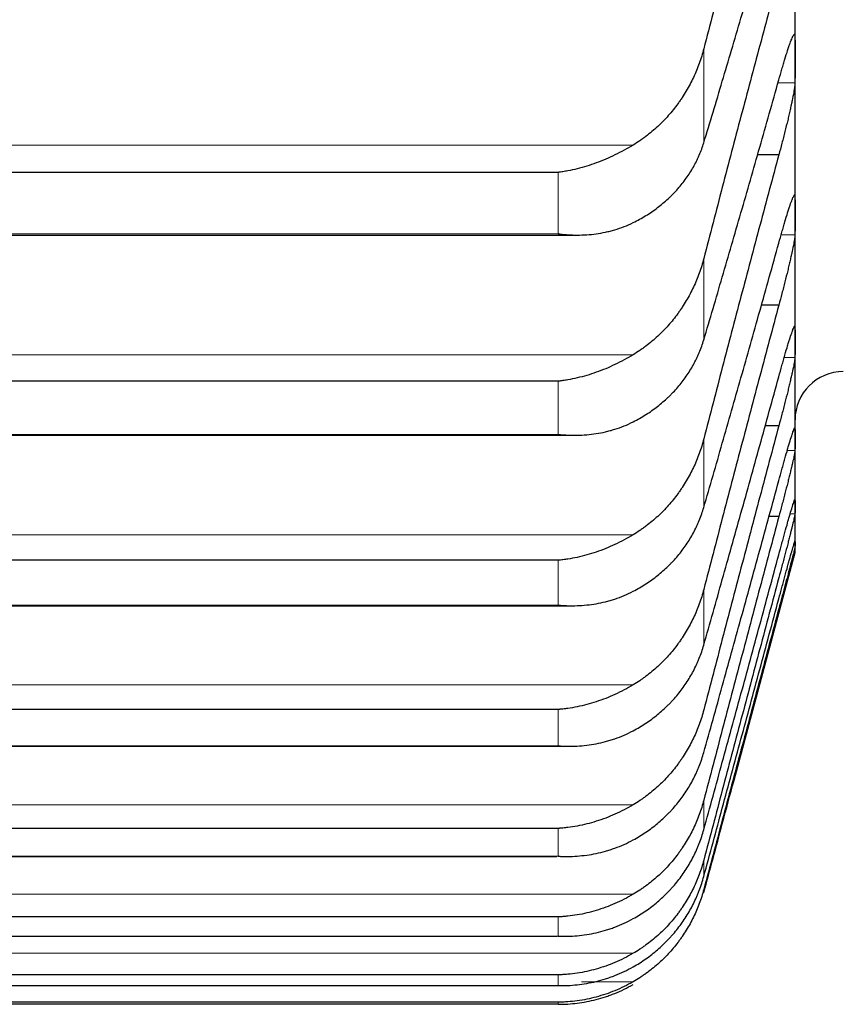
# Model space of a CAD drawing. Header units: inches. Extents: x 0 to 17820, y -10 to 12600.
# Tile 105 of 256: x 6527 to 6554, y 8222 to 8255. Entities that reach past the tile are written whole.
import ezdxf

# ---------------------------------------------------------------- set-up
doc = ezdxf.new("R2010")
doc.units = ezdxf.units.IN
doc.layers.add('1', color=7, linetype='Continuous', true_color=0xffffff)

msp = doc.modelspace()

# ---------------------------------------------------------------- linework, layer by layer
at = {"layer": '1', "color": 2, "linetype": 'Continuous', "lineweight": 25}
for p, q in [((6552.834, 8253.223), (6552.834, 8259.375)), ((6552.834, 8248.04), (6552.834, 8253.223)), ((6552.296, 8250.053), (6551.59, 8250.053)), ((6544.978, 8249.466), (6508.69, 8249.466)), ((6552.834, 8243.834), (6552.834, 8248.04)), ((6508.068, 8247.388), (6545.577, 8247.388)), ((6552.296, 8245.066), (6551.719, 8245.066)), ((6552.834, 8240.611), (6552.834, 8243.834)), ((6544.978, 8242.537), (6508.69, 8242.537)), ((6552.296, 8241.061), (6551.845, 8241.061)), ((6508.157, 8240.744), (6545.49, 8240.744)), ((6552.834, 8238.376), (6552.834, 8240.611)), ((6552.834, 8237.133), (6552.834, 8238.376)), ((6552.296, 8238.043), (6551.968, 8238.043)), ((6552.834, 8236.854), (6552.834, 8237.133)), ((6550.81, 8229.302), (6552.834, 8236.854)), ((6544.978, 8236.593), (6508.69, 8236.593)), ((6508.245, 8235.086), (6545.404, 8235.086)), ((6544.978, 8231.644), (6508.69, 8231.644)), ((6508.333, 8230.424), (6545.319, 8230.424)), ((6544.978, 8227.698), (6508.69, 8227.698)), ((6508.421, 8226.766), (6544.93, 8226.766)), ((6544.978, 8224.761), (6508.69, 8224.761)), ((6508.72, 8224.116), (6544.948, 8224.116)), ((6544.978, 8222.837), (6508.69, 8222.837)), ((6508.702, 8222.48), (6544.966, 8222.48)), ((6544.978, 8221.931), (6508.69, 8221.931)), ((6544.978, 8221.86), (6508.69, 8221.86))]:
    msp.add_line(p, q, dxfattribs=at)
at = {"layer": '1', "color": 110, "linetype": 'Continuous', "lineweight": 13}
for p, q in [((6549.807, 8250.45), (6549.807, 8253.572)), ((6552.831, 8252.44), (6552.269, 8252.44)), ((6547.465, 8250.375), (6506.202, 8250.375)), ((6544.978, 8247.428), (6544.978, 8249.466)), ((6544.978, 8247.428), (6508.69, 8247.428)), ((6552.831, 8247.391), (6552.372, 8247.391)), ((6549.807, 8243.908), (6549.807, 8246.609)), ((6547.465, 8243.417), (6506.202, 8243.417)), ((6552.831, 8243.32), (6552.473, 8243.32)), ((6544.978, 8240.773), (6544.978, 8242.537)), ((6544.978, 8240.773), (6508.69, 8240.773)), ((6549.807, 8238.35), (6549.807, 8240.625)), ((6552.831, 8240.233), (6552.575, 8240.233)), ((6552.831, 8238.136), (6552.674, 8238.136)), ((6547.465, 8237.442), (6506.202, 8237.442)), ((6544.978, 8235.107), (6544.978, 8236.593)), ((6549.807, 8233.783), (6549.807, 8235.63)), ((6544.978, 8235.107), (6508.69, 8235.107)), ((6547.465, 8232.462), (6506.202, 8232.462)), ((6544.978, 8230.438), (6544.978, 8231.644)), ((6544.978, 8230.438), (6508.69, 8230.438)), ((6549.807, 8227.654), (6549.807, 8228.635)), ((6547.465, 8228.482), (6506.202, 8228.482)), ((6544.978, 8226.774), (6544.978, 8227.698)), ((6544.978, 8226.774), (6508.69, 8226.774)), ((6549.807, 8226.101), (6549.807, 8226.647)), ((6547.465, 8225.511), (6506.202, 8225.511)), ((6549.807, 8225.56), (6549.807, 8225.669)), ((6544.978, 8224.12), (6544.978, 8224.761)), ((6544.978, 8224.12), (6508.69, 8224.12)), ((6547.465, 8223.552), (6506.202, 8223.552)), ((6544.978, 8222.481), (6544.978, 8222.837)), ((6544.978, 8222.481), (6508.69, 8222.481)), ((6547.465, 8222.609), (6545.746, 8222.609)), ((6544.978, 8221.86), (6544.978, 8221.931))]:
    msp.add_line(p, q, dxfattribs=at)
at = {"layer": '1', "color": 2, "linetype": 'Continuous', "lineweight": 25}
msp.add_arc((6554.434, 8241.254), 1.6, 90, 180, dxfattribs=at)
for points in [[(6552.296, 8262.937), (6552.085, 8262.167), (6551.665, 8260.622), (6551.04, 8258.289), (6550.421, 8255.94), (6550.011, 8254.363), (6549.807, 8253.572)], [(6549.807, 8250.45), (6550.011, 8251.121), (6550.421, 8252.48), (6551.04, 8254.571), (6551.665, 8256.713), (6552.085, 8258.175), (6552.296, 8258.915)], [(6552.296, 8256.013), (6552.085, 8255.237), (6551.665, 8253.681), (6551.04, 8251.336), (6550.421, 8248.979), (6550.011, 8247.4), (6549.807, 8246.609)], [(6552.831, 8254.007), (6552.833, 8253.746), (6552.834, 8253.485), (6552.834, 8253.223)], [(6552.834, 8253.223), (6552.834, 8252.962), (6552.833, 8252.701), (6552.831, 8252.44)], [(6549.807, 8243.908), (6550.011, 8244.595), (6550.421, 8245.986), (6551.04, 8248.118), (6551.665, 8250.298), (6552.085, 8251.783), (6552.296, 8252.533)], [(6552.296, 8250.053), (6552.085, 8249.272), (6551.665, 8247.707), (6551.04, 8245.353), (6550.421, 8242.993), (6550.011, 8241.415), (6549.807, 8240.625)], [(6552.831, 8248.69), (6552.833, 8248.473), (6552.834, 8248.257), (6552.834, 8248.04)], [(6552.834, 8248.04), (6552.834, 8247.824), (6552.833, 8247.607), (6552.831, 8247.391)], [(6549.807, 8238.35), (6550.011, 8239.052), (6550.421, 8240.471), (6551.04, 8242.642), (6551.665, 8244.857), (6552.085, 8246.361), (6552.296, 8247.121)], [(6552.296, 8245.066), (6552.085, 8244.281), (6551.665, 8242.71), (6551.04, 8240.352), (6550.421, 8237.992), (6550.011, 8236.418), (6549.807, 8235.63)], [(6552.831, 8244.348), (6552.833, 8244.177), (6552.834, 8244.005), (6552.834, 8243.834)], [(6552.834, 8243.834), (6552.834, 8243.663), (6552.833, 8243.491), (6552.831, 8243.32)], [(6549.807, 8233.783), (6550.011, 8234.5), (6550.421, 8235.945), (6551.04, 8238.152), (6551.665, 8240.397), (6552.085, 8241.919), (6552.296, 8242.687)], [(6552.296, 8241.061), (6552.085, 8240.273), (6551.665, 8238.698), (6551.04, 8236.339), (6550.421, 8233.983), (6550.011, 8232.415), (6549.807, 8231.631)], [(6552.831, 8240.988), (6552.833, 8240.862), (6552.834, 8240.737), (6552.834, 8240.611)], [(6552.834, 8240.611), (6552.834, 8240.485), (6552.833, 8240.359), (6552.831, 8240.233)], [(6549.807, 8230.216), (6550.011, 8230.945), (6550.421, 8232.415), (6551.04, 8234.654), (6551.665, 8236.926), (6552.085, 8238.463), (6552.296, 8239.237)], [(6552.831, 8238.617), (6552.833, 8238.536), (6552.834, 8238.456), (6552.834, 8238.376)], [(6552.834, 8238.376), (6552.834, 8238.296), (6552.833, 8238.216), (6552.831, 8238.136)], [(6552.296, 8238.043), (6552.085, 8237.254), (6551.665, 8235.678), (6551.04, 8233.322), (6550.421, 8230.974), (6550.011, 8229.414), (6549.807, 8228.635)], [(6552.831, 8237.237), (6552.833, 8237.202), (6552.834, 8237.168), (6552.834, 8237.133)], [(6552.834, 8237.133), (6552.834, 8237.099), (6552.833, 8237.065), (6552.831, 8237.03)], [(6549.807, 8227.654), (6550.011, 8228.395), (6550.421, 8229.887), (6551.04, 8232.153), (6551.665, 8234.449), (6552.085, 8235.999), (6552.296, 8236.779)], [(6552.296, 8236.018), (6552.085, 8235.229), (6551.665, 8233.654), (6551.04, 8231.305), (6550.421, 8228.969), (6550.011, 8227.419), (6549.807, 8226.647)], [(6549.807, 8226.101), (6550.011, 8226.853), (6550.421, 8228.364), (6551.04, 8230.655), (6551.665, 8232.971), (6552.085, 8234.531), (6552.296, 8235.315)], [(6552.296, 8234.989), (6552.085, 8234.2), (6551.665, 8232.63), (6551.04, 8230.291), (6550.421, 8227.97), (6550.011, 8226.434), (6549.807, 8225.669)]]:
    msp.add_open_spline(points, degree=3, dxfattribs=at)
for points, knots in [([(6552.296, 8252.533), (6552.331, 8252.659), (6552.365, 8252.779), (6552.415, 8252.953), (6552.432, 8253.01), (6552.456, 8253.093), (6552.465, 8253.12), (6552.481, 8253.175), (6552.489, 8253.201), (6552.529, 8253.332), (6552.56, 8253.429), (6552.603, 8253.561), (6552.617, 8253.603), (6552.637, 8253.663), (6552.644, 8253.682), (6552.657, 8253.719), (6552.664, 8253.737), (6552.695, 8253.824), (6552.717, 8253.882), (6552.742, 8253.94), (6552.747, 8253.951), (6552.756, 8253.971), (6552.761, 8253.981), (6552.773, 8254.007), (6552.781, 8254.021), (6552.802, 8254.054), (6552.813, 8254.063), (6552.822, 8254.058), (6552.823, 8254.056), (6552.826, 8254.051), (6552.827, 8254.047), (6552.83, 8254.035), (6552.831, 8254.023), (6552.831, 8254.007)], [0, 0, 0, 0, 0.125, 0.125, 0.1875, 0.1875, 0.21875, 0.21875, 0.25, 0.25, 0.375, 0.375, 0.4375, 0.4375, 0.46875, 0.46875, 0.5, 0.5, 0.625, 0.625, 0.65625, 0.65625, 0.6875, 0.6875, 0.75, 0.75, 0.875, 0.875, 0.90625, 0.90625, 0.9375, 0.9375, 1, 1, 1, 1]), ([(6549.807, 8253.572), (6549.765, 8253.406), (6549.715, 8253.244), (6549.6, 8252.927), (6549.471, 8252.616), (6549.314, 8252.317), (6549.184, 8252.099), (6549.139, 8252.027), (6549.069, 8251.92), (6549.045, 8251.884), (6548.997, 8251.814), (6548.972, 8251.78), (6548.847, 8251.608), (6548.636, 8251.345), (6548.401, 8251.105), (6548.154, 8250.875), (6548.024, 8250.766), (6547.854, 8250.637), (6547.82, 8250.612), (6547.751, 8250.562), (6547.646, 8250.489), (6547.538, 8250.419), (6547.465, 8250.375)], [0, 0, 0, 0, 0.125, 0.125, 0.25, 0.375, 0.375, 0.4375, 0.4375, 0.46875, 0.46875, 0.5, 0.5, 0.625, 0.75, 0.75, 0.875, 0.875, 0.90625, 0.90625, 0.9375, 1, 1, 1, 1]), ([(6552.831, 8252.44), (6552.831, 8252.424), (6552.829, 8252.388), (6552.821, 8252.314), (6552.812, 8252.254), (6552.804, 8252.204), (6552.801, 8252.186), (6552.795, 8252.15), (6552.792, 8252.131), (6552.774, 8252.035), (6552.758, 8251.948), (6552.733, 8251.828), (6552.728, 8251.803), (6552.72, 8251.765), (6552.717, 8251.753), (6552.711, 8251.727), (6552.697, 8251.662), (6552.671, 8251.541), (6552.645, 8251.428), (6552.618, 8251.312), (6552.604, 8251.252), (6552.56, 8251.069), (6552.529, 8250.945), (6552.482, 8250.756), (6552.466, 8250.692), (6552.441, 8250.596), (6552.432, 8250.564), (6552.416, 8250.499), (6552.407, 8250.467), (6552.365, 8250.306), (6552.331, 8250.179), (6552.296, 8250.053)], [0, 0, 0, 0, 0.0625, 0.125, 0.1875, 0.1875, 0.21875, 0.21875, 0.25, 0.25, 0.375, 0.375, 0.40625, 0.40625, 0.421875, 0.421875, 0.4375, 0.5, 0.5625, 0.5625, 0.625, 0.625, 0.75, 0.75, 0.8125, 0.8125, 0.84375, 0.84375, 0.875, 0.875, 1, 1, 1, 1]), ([(6547.465, 8250.375), (6547.366, 8250.314), (6547.265, 8250.257), (6547.064, 8250.147), (6546.963, 8250.094), (6546.759, 8249.995), (6546.656, 8249.948), (6546.45, 8249.86), (6546.346, 8249.819), (6546.136, 8249.742), (6546.031, 8249.707), (6545.821, 8249.642), (6545.716, 8249.613), (6545.506, 8249.56), (6545.401, 8249.537), (6545.242, 8249.507), (6545.163, 8249.493), (6545.071, 8249.479), (6545.024, 8249.472), (6545.004, 8249.47), (6544.991, 8249.468), (6544.984, 8249.467), (6544.978, 8249.466)], [0, 0, 0, 0, 0.125, 0.125, 0.25, 0.25, 0.375, 0.375, 0.5, 0.5, 0.625, 0.625, 0.75, 0.75, 0.875, 0.875, 0.9375, 0.96875, 0.984375, 0.992188, 0.992188, 1, 1, 1, 1]), ([(6547.465, 8247.8), (6547.611, 8247.872), (6547.751, 8247.949), (6548.02, 8248.115), (6548.278, 8248.291), (6548.514, 8248.489), (6548.655, 8248.619), (6548.682, 8248.645), (6548.737, 8248.699), (6548.764, 8248.726), (6548.845, 8248.808), (6548.896, 8248.864), (6549.046, 8249.033), (6549.139, 8249.15), (6549.31, 8249.391), (6549.389, 8249.515), (6549.497, 8249.707), (6549.532, 8249.772), (6549.581, 8249.87), (6549.596, 8249.903), (6549.627, 8249.97), (6549.642, 8250.004), (6549.715, 8250.173), (6549.765, 8250.31), (6549.807, 8250.45)], [0, 0, 0, 0, 0.125, 0.125, 0.25, 0.375, 0.375, 0.40625, 0.40625, 0.4375, 0.4375, 0.5, 0.5, 0.625, 0.625, 0.75, 0.75, 0.8125, 0.8125, 0.84375, 0.84375, 0.875, 0.875, 1, 1, 1, 1]), ([(6552.296, 8247.121), (6552.331, 8247.247), (6552.365, 8247.37), (6552.415, 8247.546), (6552.432, 8247.604), (6552.456, 8247.689), (6552.465, 8247.717), (6552.481, 8247.773), (6552.489, 8247.8), (6552.529, 8247.935), (6552.56, 8248.035), (6552.603, 8248.173), (6552.617, 8248.217), (6552.637, 8248.279), (6552.644, 8248.3), (6552.657, 8248.339), (6552.664, 8248.358), (6552.695, 8248.45), (6552.717, 8248.513), (6552.742, 8248.577), (6552.747, 8248.589), (6552.756, 8248.612), (6552.761, 8248.623), (6552.773, 8248.653), (6552.781, 8248.669), (6552.802, 8248.71), (6552.813, 8248.724), (6552.822, 8248.726), (6552.823, 8248.726), (6552.826, 8248.723), (6552.827, 8248.721), (6552.83, 8248.712), (6552.831, 8248.702), (6552.831, 8248.69)], [0, 0, 0, 0, 0.125, 0.125, 0.1875, 0.1875, 0.21875, 0.21875, 0.25, 0.25, 0.375, 0.375, 0.4375, 0.4375, 0.46875, 0.46875, 0.5, 0.5, 0.625, 0.625, 0.65625, 0.65625, 0.6875, 0.6875, 0.75, 0.75, 0.875, 0.875, 0.90625, 0.90625, 0.9375, 0.9375, 1, 1, 1, 1]), ([(6544.978, 8247.428), (6544.981, 8247.427), (6544.984, 8247.427), (6544.991, 8247.426), (6544.994, 8247.426), (6545.004, 8247.425), (6545.024, 8247.422), (6545.071, 8247.417), (6545.163, 8247.407), (6545.242, 8247.401), (6545.4, 8247.391), (6545.505, 8247.388), (6545.819, 8247.388), (6546.027, 8247.401), (6546.338, 8247.444), (6546.442, 8247.462), (6546.597, 8247.495), (6546.649, 8247.507), (6546.753, 8247.533), (6546.805, 8247.547), (6546.96, 8247.593), (6547.062, 8247.628), (6547.265, 8247.707), (6547.365, 8247.751), (6547.465, 8247.8)], [0, 0, 0, 0, 0.003906, 0.003906, 0.007812, 0.007812, 0.015625, 0.03125, 0.0625, 0.125, 0.125, 0.25, 0.25, 0.5, 0.5, 0.625, 0.625, 0.6875, 0.6875, 0.75, 0.75, 0.875, 0.875, 1, 1, 1, 1]), ([(6552.831, 8247.391), (6552.831, 8247.378), (6552.829, 8247.347), (6552.821, 8247.281), (6552.812, 8247.225), (6552.804, 8247.179), (6552.801, 8247.162), (6552.795, 8247.128), (6552.792, 8247.111), (6552.774, 8247.02), (6552.758, 8246.937), (6552.733, 8246.821), (6552.728, 8246.797), (6552.72, 8246.761), (6552.717, 8246.749), (6552.711, 8246.724), (6552.697, 8246.661), (6552.671, 8246.544), (6552.645, 8246.433), (6552.618, 8246.319), (6552.604, 8246.261), (6552.56, 8246.08), (6552.529, 8245.958), (6552.482, 8245.77), (6552.466, 8245.706), (6552.441, 8245.61), (6552.432, 8245.578), (6552.416, 8245.514), (6552.407, 8245.482), (6552.365, 8245.321), (6552.331, 8245.193), (6552.296, 8245.066)], [0, 0, 0, 0, 0.0625, 0.125, 0.1875, 0.1875, 0.21875, 0.21875, 0.25, 0.25, 0.375, 0.375, 0.40625, 0.40625, 0.421875, 0.421875, 0.4375, 0.5, 0.5625, 0.5625, 0.625, 0.625, 0.75, 0.75, 0.8125, 0.8125, 0.84375, 0.84375, 0.875, 0.875, 1, 1, 1, 1]), ([(6549.807, 8246.609), (6549.765, 8246.444), (6549.715, 8246.282), (6549.6, 8245.965), (6549.471, 8245.654), (6549.314, 8245.356), (6549.184, 8245.137), (6549.139, 8245.065), (6549.069, 8244.958), (6549.045, 8244.923), (6548.997, 8244.853), (6548.972, 8244.818), (6548.847, 8244.647), (6548.636, 8244.385), (6548.401, 8244.144), (6548.154, 8243.916), (6548.024, 8243.807), (6547.854, 8243.678), (6547.82, 8243.653), (6547.751, 8243.603), (6547.646, 8243.53), (6547.538, 8243.461), (6547.465, 8243.417)], [0, 0, 0, 0, 0.125, 0.125, 0.25, 0.375, 0.375, 0.4375, 0.4375, 0.46875, 0.46875, 0.5, 0.5, 0.625, 0.75, 0.75, 0.875, 0.875, 0.90625, 0.90625, 0.9375, 1, 1, 1, 1]), ([(6552.296, 8242.687), (6552.331, 8242.814), (6552.365, 8242.938), (6552.415, 8243.117), (6552.432, 8243.176), (6552.456, 8243.263), (6552.465, 8243.292), (6552.481, 8243.348), (6552.489, 8243.377), (6552.529, 8243.515), (6552.56, 8243.617), (6552.603, 8243.761), (6552.617, 8243.806), (6552.637, 8243.872), (6552.644, 8243.894), (6552.657, 8243.935), (6552.664, 8243.955), (6552.695, 8244.052), (6552.717, 8244.119), (6552.742, 8244.19), (6552.747, 8244.203), (6552.756, 8244.228), (6552.761, 8244.24), (6552.773, 8244.274), (6552.781, 8244.293), (6552.802, 8244.341), (6552.813, 8244.361), (6552.822, 8244.369), (6552.823, 8244.37), (6552.826, 8244.37), (6552.827, 8244.369), (6552.83, 8244.364), (6552.831, 8244.358), (6552.831, 8244.348)], [0, 0, 0, 0, 0.125, 0.125, 0.1875, 0.1875, 0.21875, 0.21875, 0.25, 0.25, 0.375, 0.375, 0.4375, 0.4375, 0.46875, 0.46875, 0.5, 0.5, 0.625, 0.625, 0.65625, 0.65625, 0.6875, 0.6875, 0.75, 0.75, 0.875, 0.875, 0.90625, 0.90625, 0.9375, 0.9375, 1, 1, 1, 1]), ([(6547.465, 8241.189), (6547.611, 8241.263), (6547.751, 8241.343), (6548.02, 8241.513), (6548.278, 8241.694), (6548.514, 8241.897), (6548.655, 8242.03), (6548.682, 8242.058), (6548.737, 8242.112), (6548.764, 8242.14), (6548.845, 8242.224), (6548.896, 8242.282), (6549.046, 8242.456), (6549.139, 8242.576), (6549.31, 8242.823), (6549.389, 8242.95), (6549.497, 8243.147), (6549.532, 8243.213), (6549.581, 8243.314), (6549.596, 8243.348), (6549.627, 8243.417), (6549.642, 8243.451), (6549.715, 8243.624), (6549.765, 8243.765), (6549.807, 8243.908)], [0, 0, 0, 0, 0.125, 0.125, 0.25, 0.375, 0.375, 0.40625, 0.40625, 0.4375, 0.4375, 0.5, 0.5, 0.625, 0.625, 0.75, 0.75, 0.8125, 0.8125, 0.84375, 0.84375, 0.875, 0.875, 1, 1, 1, 1]), ([(6547.465, 8243.417), (6547.366, 8243.356), (6547.265, 8243.299), (6547.064, 8243.19), (6546.963, 8243.138), (6546.759, 8243.041), (6546.656, 8242.995), (6546.45, 8242.909), (6546.346, 8242.869), (6546.136, 8242.795), (6546.031, 8242.761), (6545.821, 8242.699), (6545.716, 8242.672), (6545.506, 8242.622), (6545.401, 8242.601), (6545.242, 8242.573), (6545.163, 8242.561), (6545.071, 8242.548), (6545.024, 8242.542), (6545.004, 8242.54), (6544.991, 8242.538), (6544.984, 8242.538), (6544.978, 8242.537)], [0, 0, 0, 0, 0.125, 0.125, 0.25, 0.25, 0.375, 0.375, 0.5, 0.5, 0.625, 0.625, 0.75, 0.75, 0.875, 0.875, 0.9375, 0.96875, 0.984375, 0.992188, 0.992188, 1, 1, 1, 1]), ([(6552.831, 8243.32), (6552.831, 8243.31), (6552.829, 8243.284), (6552.821, 8243.226), (6552.812, 8243.174), (6552.804, 8243.131), (6552.801, 8243.116), (6552.795, 8243.085), (6552.792, 8243.068), (6552.774, 8242.983), (6552.758, 8242.904), (6552.733, 8242.793), (6552.728, 8242.77), (6552.72, 8242.735), (6552.717, 8242.723), (6552.711, 8242.699), (6552.697, 8242.639), (6552.671, 8242.525), (6552.645, 8242.417), (6552.618, 8242.306), (6552.604, 8242.248), (6552.56, 8242.071), (6552.529, 8241.95), (6552.482, 8241.764), (6552.466, 8241.701), (6552.441, 8241.605), (6552.432, 8241.573), (6552.416, 8241.509), (6552.407, 8241.477), (6552.365, 8241.317), (6552.331, 8241.189), (6552.296, 8241.061)], [0, 0, 0, 0, 0.0625, 0.125, 0.1875, 0.1875, 0.21875, 0.21875, 0.25, 0.25, 0.375, 0.375, 0.40625, 0.40625, 0.421875, 0.421875, 0.4375, 0.5, 0.5625, 0.5625, 0.625, 0.625, 0.75, 0.75, 0.8125, 0.8125, 0.84375, 0.84375, 0.875, 0.875, 1, 1, 1, 1]), ([(6544.978, 8240.773), (6544.981, 8240.773), (6544.984, 8240.773), (6544.991, 8240.772), (6544.994, 8240.772), (6545.004, 8240.77), (6545.024, 8240.768), (6545.071, 8240.764), (6545.163, 8240.756), (6545.242, 8240.751), (6545.4, 8240.744), (6545.505, 8240.742), (6545.819, 8240.748), (6546.027, 8240.765), (6546.338, 8240.814), (6546.442, 8240.834), (6546.597, 8240.869), (6546.649, 8240.882), (6546.753, 8240.91), (6546.805, 8240.926), (6546.96, 8240.974), (6547.062, 8241.011), (6547.265, 8241.093), (6547.365, 8241.138), (6547.465, 8241.189)], [0, 0, 0, 0, 0.003906, 0.003906, 0.007813, 0.007813, 0.015625, 0.03125, 0.0625, 0.125, 0.125, 0.25, 0.25, 0.5, 0.5, 0.625, 0.625, 0.6875, 0.6875, 0.75, 0.75, 0.875, 0.875, 1, 1, 1, 1]), ([(6552.296, 8239.237), (6552.331, 8239.366), (6552.365, 8239.49), (6552.415, 8239.672), (6552.432, 8239.732), (6552.456, 8239.821), (6552.465, 8239.85), (6552.481, 8239.908), (6552.489, 8239.937), (6552.529, 8240.078), (6552.56, 8240.184), (6552.603, 8240.332), (6552.617, 8240.38), (6552.637, 8240.448), (6552.644, 8240.471), (6552.657, 8240.514), (6552.664, 8240.535), (6552.695, 8240.637), (6552.717, 8240.709), (6552.742, 8240.785), (6552.747, 8240.8), (6552.756, 8240.827), (6552.761, 8240.841), (6552.773, 8240.878), (6552.781, 8240.9), (6552.802, 8240.955), (6552.813, 8240.98), (6552.822, 8240.995), (6552.823, 8240.997), (6552.826, 8241), (6552.827, 8241.001), (6552.83, 8241), (6552.831, 8240.996), (6552.831, 8240.988)], [0, 0, 0, 0, 0.125, 0.125, 0.1875, 0.1875, 0.21875, 0.21875, 0.25, 0.25, 0.375, 0.375, 0.4375, 0.4375, 0.46875, 0.46875, 0.5, 0.5, 0.625, 0.625, 0.65625, 0.65625, 0.6875, 0.6875, 0.75, 0.75, 0.875, 0.875, 0.90625, 0.90625, 0.9375, 0.9375, 1, 1, 1, 1]), ([(6549.807, 8240.625), (6549.765, 8240.46), (6549.715, 8240.299), (6549.6, 8239.982), (6549.471, 8239.672), (6549.314, 8239.374), (6549.184, 8239.156), (6549.139, 8239.085), (6549.069, 8238.978), (6549.045, 8238.943), (6548.997, 8238.873), (6548.972, 8238.839), (6548.847, 8238.668), (6548.636, 8238.407), (6548.401, 8238.167), (6548.154, 8237.939), (6548.024, 8237.831), (6547.854, 8237.703), (6547.82, 8237.678), (6547.751, 8237.628), (6547.646, 8237.555), (6547.538, 8237.487), (6547.465, 8237.442)], [0, 0, 0, 0, 0.125, 0.125, 0.25, 0.375, 0.375, 0.4375, 0.4375, 0.46875, 0.46875, 0.5, 0.5, 0.625, 0.75, 0.75, 0.875, 0.875, 0.90625, 0.90625, 0.9375, 1, 1, 1, 1]), ([(6552.831, 8240.233), (6552.831, 8240.226), (6552.829, 8240.205), (6552.821, 8240.154), (6552.812, 8240.108), (6552.804, 8240.069), (6552.801, 8240.055), (6552.795, 8240.025), (6552.792, 8240.01), (6552.774, 8239.93), (6552.758, 8239.856), (6552.733, 8239.75), (6552.728, 8239.728), (6552.72, 8239.694), (6552.717, 8239.683), (6552.711, 8239.66), (6552.697, 8239.602), (6552.671, 8239.491), (6552.645, 8239.386), (6552.618, 8239.278), (6552.604, 8239.222), (6552.56, 8239.048), (6552.529, 8238.929), (6552.482, 8238.744), (6552.466, 8238.682), (6552.441, 8238.587), (6552.432, 8238.556), (6552.416, 8238.492), (6552.407, 8238.46), (6552.365, 8238.3), (6552.331, 8238.171), (6552.296, 8238.043)], [0, 0, 0, 0, 0.0625, 0.125, 0.1875, 0.1875, 0.21875, 0.21875, 0.25, 0.25, 0.375, 0.375, 0.40625, 0.40625, 0.421875, 0.421875, 0.4375, 0.5, 0.5625, 0.5625, 0.625, 0.625, 0.75, 0.75, 0.8125, 0.8125, 0.84375, 0.84375, 0.875, 0.875, 1, 1, 1, 1]), ([(6552.296, 8236.779), (6552.331, 8236.908), (6552.365, 8237.033), (6552.415, 8237.217), (6552.432, 8237.278), (6552.456, 8237.368), (6552.465, 8237.398), (6552.481, 8237.457), (6552.489, 8237.486), (6552.529, 8237.631), (6552.56, 8237.739), (6552.603, 8237.892), (6552.617, 8237.942), (6552.637, 8238.013), (6552.644, 8238.036), (6552.657, 8238.082), (6552.664, 8238.104), (6552.695, 8238.211), (6552.717, 8238.287), (6552.742, 8238.369), (6552.747, 8238.384), (6552.756, 8238.414), (6552.761, 8238.429), (6552.773, 8238.47), (6552.781, 8238.494), (6552.802, 8238.557), (6552.813, 8238.587), (6552.822, 8238.609), (6552.823, 8238.612), (6552.826, 8238.618), (6552.827, 8238.62), (6552.83, 8238.623), (6552.831, 8238.621), (6552.831, 8238.617)], [0, 0, 0, 0, 0.125, 0.125, 0.1875, 0.1875, 0.21875, 0.21875, 0.25, 0.25, 0.375, 0.375, 0.4375, 0.4375, 0.46875, 0.46875, 0.5, 0.5, 0.625, 0.625, 0.65625, 0.65625, 0.6875, 0.6875, 0.75, 0.75, 0.875, 0.875, 0.90625, 0.90625, 0.9375, 0.9375, 1, 1, 1, 1]), ([(6547.465, 8235.565), (6547.611, 8235.641), (6547.751, 8235.723), (6548.02, 8235.897), (6548.278, 8236.083), (6548.514, 8236.291), (6548.655, 8236.428), (6548.682, 8236.456), (6548.737, 8236.512), (6548.764, 8236.54), (6548.845, 8236.627), (6548.896, 8236.685), (6549.046, 8236.864), (6549.139, 8236.986), (6549.31, 8237.239), (6549.389, 8237.37), (6549.497, 8237.571), (6549.532, 8237.639), (6549.581, 8237.742), (6549.596, 8237.777), (6549.627, 8237.847), (6549.642, 8237.882), (6549.715, 8238.059), (6549.765, 8238.203), (6549.807, 8238.35)], [0, 0, 0, 0, 0.125, 0.125, 0.25, 0.375, 0.375, 0.40625, 0.40625, 0.4375, 0.4375, 0.5, 0.5, 0.625, 0.625, 0.75, 0.75, 0.8125, 0.8125, 0.84375, 0.84375, 0.875, 0.875, 1, 1, 1, 1]), ([(6552.831, 8238.136), (6552.831, 8238.131), (6552.829, 8238.115), (6552.821, 8238.072), (6552.812, 8238.031), (6552.804, 8237.995), (6552.801, 8237.982), (6552.795, 8237.956), (6552.792, 8237.941), (6552.774, 8237.867), (6552.758, 8237.797), (6552.733, 8237.696), (6552.728, 8237.676), (6552.72, 8237.643), (6552.717, 8237.632), (6552.711, 8237.61), (6552.697, 8237.554), (6552.671, 8237.448), (6552.645, 8237.346), (6552.618, 8237.241), (6552.604, 8237.186), (6552.56, 8237.016), (6552.529, 8236.899), (6552.482, 8236.717), (6552.466, 8236.655), (6552.441, 8236.561), (6552.432, 8236.53), (6552.416, 8236.466), (6552.407, 8236.434), (6552.365, 8236.275), (6552.331, 8236.147), (6552.296, 8236.018)], [0, 0, 0, 0, 0.0625, 0.125, 0.1875, 0.1875, 0.21875, 0.21875, 0.25, 0.25, 0.375, 0.375, 0.40625, 0.40625, 0.421875, 0.421875, 0.4375, 0.5, 0.5625, 0.5625, 0.625, 0.625, 0.75, 0.75, 0.8125, 0.8125, 0.84375, 0.84375, 0.875, 0.875, 1, 1, 1, 1]), ([(6547.465, 8237.442), (6547.366, 8237.382), (6547.265, 8237.325), (6547.064, 8237.217), (6546.963, 8237.167), (6546.759, 8237.071), (6546.656, 8237.027), (6546.45, 8236.943), (6546.346, 8236.904), (6546.136, 8236.833), (6546.031, 8236.8), (6545.821, 8236.742), (6545.716, 8236.715), (6545.506, 8236.67), (6545.401, 8236.65), (6545.242, 8236.625), (6545.163, 8236.614), (6545.071, 8236.603), (6545.024, 8236.598), (6545.004, 8236.596), (6544.991, 8236.594), (6544.984, 8236.594), (6544.978, 8236.593)], [0, 0, 0, 0, 0.125, 0.125, 0.25, 0.25, 0.375, 0.375, 0.5, 0.5, 0.625, 0.625, 0.75, 0.75, 0.875, 0.875, 0.9375, 0.96875, 0.984375, 0.992187, 0.992187, 1, 1, 1, 1]), ([(6552.296, 8235.315), (6552.331, 8235.444), (6552.365, 8235.57), (6552.415, 8235.757), (6552.432, 8235.818), (6552.456, 8235.909), (6552.465, 8235.939), (6552.481, 8236), (6552.489, 8236.03), (6552.529, 8236.177), (6552.56, 8236.288), (6552.603, 8236.445), (6552.617, 8236.496), (6552.637, 8236.57), (6552.644, 8236.595), (6552.657, 8236.642), (6552.664, 8236.665), (6552.695, 8236.777), (6552.717, 8236.857), (6552.742, 8236.944), (6552.747, 8236.961), (6552.756, 8236.994), (6552.761, 8237.009), (6552.773, 8237.054), (6552.781, 8237.08), (6552.802, 8237.151), (6552.813, 8237.186), (6552.822, 8237.214), (6552.823, 8237.219), (6552.826, 8237.227), (6552.827, 8237.23), (6552.83, 8237.237), (6552.831, 8237.239), (6552.831, 8237.237)], [0, 0, 0, 0, 0.125, 0.125, 0.1875, 0.1875, 0.21875, 0.21875, 0.25, 0.25, 0.375, 0.375, 0.4375, 0.4375, 0.46875, 0.46875, 0.5, 0.5, 0.625, 0.625, 0.65625, 0.65625, 0.6875, 0.6875, 0.75, 0.75, 0.875, 0.875, 0.90625, 0.90625, 0.9375, 0.9375, 1, 1, 1, 1]), ([(6552.831, 8237.03), (6552.831, 8237.028), (6552.829, 8237.018), (6552.821, 8236.982), (6552.812, 8236.946), (6552.804, 8236.914), (6552.801, 8236.903), (6552.795, 8236.878), (6552.792, 8236.865), (6552.774, 8236.797), (6552.758, 8236.732), (6552.733, 8236.636), (6552.728, 8236.616), (6552.72, 8236.586), (6552.717, 8236.575), (6552.711, 8236.554), (6552.697, 8236.501), (6552.671, 8236.399), (6552.645, 8236.3), (6552.618, 8236.197), (6552.604, 8236.144), (6552.56, 8235.978), (6552.529, 8235.863), (6552.482, 8235.684), (6552.466, 8235.623), (6552.441, 8235.53), (6552.432, 8235.498), (6552.416, 8235.435), (6552.407, 8235.404), (6552.365, 8235.245), (6552.331, 8235.118), (6552.296, 8234.989)], [0, 0, 0, 0, 0.0625, 0.125, 0.1875, 0.1875, 0.21875, 0.21875, 0.25, 0.25, 0.375, 0.375, 0.40625, 0.40625, 0.421875, 0.421875, 0.4375, 0.5, 0.5625, 0.5625, 0.625, 0.625, 0.75, 0.75, 0.8125, 0.8125, 0.84375, 0.84375, 0.875, 0.875, 1, 1, 1, 1]), ([(6544.978, 8235.107), (6544.981, 8235.107), (6544.984, 8235.106), (6544.991, 8235.106), (6544.994, 8235.106), (6545.004, 8235.105), (6545.024, 8235.103), (6545.071, 8235.099), (6545.163, 8235.093), (6545.242, 8235.09), (6545.4, 8235.085), (6545.505, 8235.086), (6545.819, 8235.097), (6546.027, 8235.118), (6546.338, 8235.172), (6546.442, 8235.194), (6546.597, 8235.232), (6546.649, 8235.246), (6546.753, 8235.276), (6546.805, 8235.292), (6546.96, 8235.343), (6547.062, 8235.381), (6547.265, 8235.466), (6547.365, 8235.513), (6547.465, 8235.565)], [0, 0, 0, 0, 0.003906, 0.003906, 0.007813, 0.007813, 0.015625, 0.03125, 0.0625, 0.125, 0.125, 0.25, 0.25, 0.5, 0.5, 0.625, 0.625, 0.6875, 0.6875, 0.75, 0.75, 0.875, 0.875, 1, 1, 1, 1]), ([(6549.807, 8235.63), (6549.765, 8235.466), (6549.715, 8235.305), (6549.6, 8234.989), (6549.471, 8234.68), (6549.314, 8234.384), (6549.184, 8234.167), (6549.139, 8234.095), (6549.069, 8233.989), (6549.045, 8233.954), (6548.997, 8233.885), (6548.972, 8233.851), (6548.847, 8233.681), (6548.636, 8233.42), (6548.401, 8233.182), (6548.154, 8232.956), (6548.024, 8232.848), (6547.854, 8232.721), (6547.82, 8232.696), (6547.751, 8232.646), (6547.646, 8232.574), (6547.538, 8232.505), (6547.465, 8232.462)], [0, 0, 0, 0, 0.125, 0.125, 0.25, 0.375, 0.375, 0.4375, 0.4375, 0.46875, 0.46875, 0.5, 0.5, 0.625, 0.75, 0.75, 0.875, 0.875, 0.90625, 0.90625, 0.9375, 1, 1, 1, 1]), ([(6547.465, 8230.938), (6547.611, 8231.016), (6547.751, 8231.099), (6548.02, 8231.278), (6548.278, 8231.468), (6548.514, 8231.681), (6548.655, 8231.821), (6548.682, 8231.849), (6548.737, 8231.907), (6548.764, 8231.936), (6548.845, 8232.024), (6548.896, 8232.084), (6549.046, 8232.266), (6549.139, 8232.392), (6549.31, 8232.65), (6549.389, 8232.783), (6549.497, 8232.988), (6549.532, 8233.058), (6549.581, 8233.163), (6549.596, 8233.199), (6549.627, 8233.27), (6549.642, 8233.306), (6549.715, 8233.487), (6549.765, 8233.634), (6549.807, 8233.783)], [0, 0, 0, 0, 0.125, 0.125, 0.25, 0.375, 0.375, 0.40625, 0.40625, 0.4375, 0.4375, 0.5, 0.5, 0.625, 0.625, 0.75, 0.75, 0.8125, 0.8125, 0.84375, 0.84375, 0.875, 0.875, 1, 1, 1, 1]), ([(6547.465, 8232.462), (6547.366, 8232.402), (6547.265, 8232.345), (6547.064, 8232.239), (6546.963, 8232.189), (6546.759, 8232.096), (6546.656, 8232.052), (6546.45, 8231.971), (6546.346, 8231.934), (6546.136, 8231.865), (6546.031, 8231.834), (6545.821, 8231.778), (6545.716, 8231.754), (6545.506, 8231.712), (6545.401, 8231.693), (6545.242, 8231.671), (6545.163, 8231.661), (6545.071, 8231.652), (6545.024, 8231.648), (6545.004, 8231.646), (6544.991, 8231.645), (6544.984, 8231.644), (6544.978, 8231.644)], [0, 0, 0, 0, 0.125, 0.125, 0.25, 0.25, 0.375, 0.375, 0.5, 0.5, 0.625, 0.625, 0.75, 0.75, 0.875, 0.875, 0.9375, 0.96875, 0.984375, 0.992187, 0.992187, 1, 1, 1, 1]), ([(6549.807, 8231.631), (6549.765, 8231.468), (6549.715, 8231.307), (6549.6, 8230.993), (6549.471, 8230.686), (6549.314, 8230.392), (6549.184, 8230.176), (6549.139, 8230.105), (6549.069, 8229.999), (6549.045, 8229.965), (6548.997, 8229.896), (6548.972, 8229.862), (6548.847, 8229.693), (6548.636, 8229.434), (6548.401, 8229.198), (6548.154, 8228.973), (6548.024, 8228.866), (6547.854, 8228.739), (6547.82, 8228.715), (6547.751, 8228.666), (6547.646, 8228.594), (6547.538, 8228.526), (6547.465, 8228.482)], [0, 0, 0, 0, 0.125, 0.125, 0.25, 0.375, 0.375, 0.4375, 0.4375, 0.46875, 0.46875, 0.5, 0.5, 0.625, 0.75, 0.75, 0.875, 0.875, 0.90625, 0.90625, 0.9375, 1, 1, 1, 1]), ([(6544.978, 8230.438), (6544.981, 8230.438), (6544.984, 8230.437), (6544.991, 8230.437), (6544.994, 8230.437), (6545.004, 8230.436), (6545.024, 8230.435), (6545.071, 8230.432), (6545.163, 8230.427), (6545.242, 8230.425), (6545.4, 8230.424), (6545.505, 8230.426), (6545.819, 8230.443), (6546.027, 8230.468), (6546.338, 8230.527), (6546.442, 8230.551), (6546.597, 8230.592), (6546.649, 8230.607), (6546.753, 8230.638), (6546.805, 8230.655), (6546.96, 8230.709), (6547.062, 8230.749), (6547.265, 8230.837), (6547.365, 8230.885), (6547.465, 8230.938)], [0, 0, 0, 0, 0.003906, 0.003906, 0.007813, 0.007813, 0.015625, 0.03125, 0.0625, 0.125, 0.125, 0.25, 0.25, 0.5, 0.5, 0.625, 0.625, 0.6875, 0.6875, 0.75, 0.75, 0.875, 0.875, 1, 1, 1, 1]), ([(6547.465, 8227.315), (6547.611, 8227.394), (6547.751, 8227.48), (6548.02, 8227.662), (6548.278, 8227.856), (6548.514, 8228.073), (6548.655, 8228.216), (6548.682, 8228.245), (6548.737, 8228.304), (6548.764, 8228.333), (6548.845, 8228.423), (6548.896, 8228.484), (6549.046, 8228.67), (6549.139, 8228.798), (6549.31, 8229.062), (6549.389, 8229.197), (6549.497, 8229.407), (6549.532, 8229.477), (6549.581, 8229.585), (6549.596, 8229.621), (6549.627, 8229.694), (6549.642, 8229.73), (6549.715, 8229.914), (6549.765, 8230.064), (6549.807, 8230.216)], [0, 0, 0, 0, 0.125, 0.125, 0.25, 0.375, 0.375, 0.40625, 0.40625, 0.4375, 0.4375, 0.5, 0.5, 0.625, 0.625, 0.75, 0.75, 0.8125, 0.8125, 0.84375, 0.84375, 0.875, 0.875, 1, 1, 1, 1]), ([(6549.807, 8225.56), (6550.011, 8226.321), (6550.344, 8227.563), (6550.679, 8228.814), (6550.809, 8229.296)], [0, 0, 0, 0, 0.615243, 1, 1, 1, 1]), ([(6549.807, 8228.635), (6549.765, 8228.473), (6549.715, 8228.313), (6549.6, 8228.002), (6549.471, 8227.696), (6549.314, 8227.404), (6549.184, 8227.19), (6549.139, 8227.12), (6549.069, 8227.015), (6549.045, 8226.98), (6548.997, 8226.912), (6548.972, 8226.878), (6548.847, 8226.711), (6548.636, 8226.454), (6548.401, 8226.22), (6548.154, 8225.997), (6548.024, 8225.891), (6547.854, 8225.766), (6547.82, 8225.741), (6547.751, 8225.693), (6547.646, 8225.621), (6547.538, 8225.554), (6547.465, 8225.511)], [0, 0, 0, 0, 0.125, 0.125, 0.25, 0.375, 0.375, 0.4375, 0.4375, 0.46875, 0.46875, 0.5, 0.5, 0.625, 0.75, 0.75, 0.875, 0.875, 0.90625, 0.90625, 0.9375, 1, 1, 1, 1]), ([(6547.465, 8228.482), (6547.366, 8228.423), (6547.265, 8228.367), (6547.064, 8228.262), (6546.963, 8228.214), (6546.759, 8228.122), (6546.656, 8228.08), (6546.45, 8228.001), (6546.346, 8227.965), (6546.136, 8227.9), (6546.031, 8227.87), (6545.821, 8227.818), (6545.716, 8227.795), (6545.506, 8227.756), (6545.401, 8227.74), (6545.242, 8227.72), (6545.163, 8227.712), (6545.071, 8227.704), (6545.024, 8227.701), (6545.004, 8227.699), (6544.991, 8227.699), (6544.984, 8227.698), (6544.978, 8227.698)], [0, 0, 0, 0, 0.125, 0.125, 0.25, 0.25, 0.375, 0.375, 0.5, 0.5, 0.625, 0.625, 0.75, 0.75, 0.875, 0.875, 0.9375, 0.96875, 0.984375, 0.992188, 0.992188, 1, 1, 1, 1]), ([(6547.465, 8224.702), (6547.611, 8224.782), (6547.751, 8224.869), (6548.02, 8225.055), (6548.278, 8225.253), (6548.514, 8225.474), (6548.655, 8225.62), (6548.682, 8225.649), (6548.737, 8225.709), (6548.764, 8225.739), (6548.845, 8225.831), (6548.896, 8225.893), (6549.046, 8226.082), (6549.139, 8226.212), (6549.31, 8226.48), (6549.389, 8226.618), (6549.497, 8226.831), (6549.532, 8226.903), (6549.581, 8227.012), (6549.596, 8227.049), (6549.627, 8227.123), (6549.642, 8227.16), (6549.715, 8227.347), (6549.765, 8227.499), (6549.807, 8227.654)], [0, 0, 0, 0, 0.125, 0.125, 0.25, 0.375, 0.375, 0.40625, 0.40625, 0.4375, 0.4375, 0.5, 0.5, 0.625, 0.625, 0.75, 0.75, 0.8125, 0.8125, 0.84375, 0.84375, 0.875, 0.875, 1, 1, 1, 1]), ([(6544.978, 8226.774), (6544.981, 8226.773), (6544.984, 8226.773), (6544.991, 8226.773), (6544.994, 8226.773), (6545.004, 8226.772), (6545.024, 8226.771), (6545.071, 8226.769), (6545.163, 8226.766), (6545.242, 8226.766), (6545.4, 8226.767), (6545.505, 8226.771), (6545.819, 8226.794), (6546.027, 8226.822), (6546.338, 8226.887), (6546.442, 8226.913), (6546.597, 8226.956), (6546.649, 8226.972), (6546.753, 8227.005), (6546.805, 8227.023), (6546.96, 8227.079), (6547.062, 8227.12), (6547.265, 8227.211), (6547.365, 8227.261), (6547.465, 8227.315)], [0, 0, 0, 0, 0.003906, 0.003906, 0.007813, 0.007813, 0.015625, 0.03125, 0.0625, 0.125, 0.125, 0.25, 0.25, 0.5, 0.5, 0.625, 0.625, 0.6875, 0.6875, 0.75, 0.75, 0.875, 0.875, 1, 1, 1, 1]), ([(6549.807, 8226.647), (6549.765, 8226.486), (6549.715, 8226.328), (6549.6, 8226.018), (6549.471, 8225.716), (6549.314, 8225.426), (6549.184, 8225.214), (6549.139, 8225.144), (6549.069, 8225.041), (6549.045, 8225.007), (6548.997, 8224.939), (6548.972, 8224.905), (6548.847, 8224.74), (6548.636, 8224.486), (6548.401, 8224.254), (6548.154, 8224.033), (6548.024, 8223.928), (6547.854, 8223.804), (6547.82, 8223.78), (6547.751, 8223.732), (6547.646, 8223.661), (6547.538, 8223.595), (6547.465, 8223.552)], [0, 0, 0, 0, 0.125, 0.125, 0.25, 0.375, 0.375, 0.4375, 0.4375, 0.46875, 0.46875, 0.5, 0.5, 0.625, 0.75, 0.75, 0.875, 0.875, 0.90625, 0.90625, 0.9375, 1, 1, 1, 1]), ([(6547.465, 8223.102), (6547.611, 8223.184), (6547.751, 8223.273), (6548.02, 8223.462), (6548.278, 8223.663), (6548.514, 8223.888), (6548.655, 8224.036), (6548.682, 8224.066), (6548.737, 8224.126), (6548.764, 8224.157), (6548.845, 8224.25), (6548.896, 8224.313), (6549.046, 8224.506), (6549.139, 8224.638), (6549.31, 8224.91), (6549.389, 8225.05), (6549.497, 8225.266), (6549.532, 8225.339), (6549.581, 8225.45), (6549.596, 8225.488), (6549.627, 8225.563), (6549.642, 8225.6), (6549.715, 8225.79), (6549.765, 8225.944), (6549.807, 8226.101)], [0, 0, 0, 0, 0.125, 0.125, 0.25, 0.375, 0.375, 0.40625, 0.40625, 0.4375, 0.4375, 0.5, 0.5, 0.625, 0.625, 0.75, 0.75, 0.8125, 0.8125, 0.84375, 0.84375, 0.875, 0.875, 1, 1, 1, 1]), ([(6547.465, 8225.511), (6547.366, 8225.452), (6547.265, 8225.397), (6547.064, 8225.294), (6546.963, 8225.246), (6546.759, 8225.157), (6546.656, 8225.116), (6546.45, 8225.04), (6546.346, 8225.006), (6546.136, 8224.943), (6546.031, 8224.915), (6545.821, 8224.866), (6545.716, 8224.845), (6545.506, 8224.81), (6545.401, 8224.795), (6545.242, 8224.779), (6545.163, 8224.772), (6545.071, 8224.765), (6545.024, 8224.763), (6545.004, 8224.762), (6544.991, 8224.761), (6544.984, 8224.761), (6544.978, 8224.761)], [0, 0, 0, 0, 0.125, 0.125, 0.25, 0.25, 0.375, 0.375, 0.5, 0.5, 0.625, 0.625, 0.75, 0.75, 0.875, 0.875, 0.9375, 0.96875, 0.984375, 0.992187, 0.992187, 1, 1, 1, 1]), ([(6549.807, 8225.669), (6549.765, 8225.51), (6549.715, 8225.353), (6549.6, 8225.047), (6549.471, 8224.748), (6549.314, 8224.461), (6549.184, 8224.252), (6549.139, 8224.183), (6549.069, 8224.08), (6549.045, 8224.046), (6548.997, 8223.979), (6548.972, 8223.946), (6548.847, 8223.782), (6548.636, 8223.531), (6548.401, 8223.302), (6548.154, 8223.084), (6548.024, 8222.98), (6547.854, 8222.858), (6547.82, 8222.834), (6547.751, 8222.787), (6547.646, 8222.717), (6547.538, 8222.651), (6547.465, 8222.609)], [0, 0, 0, 0, 0.125, 0.125, 0.25, 0.375, 0.375, 0.4375, 0.4375, 0.46875, 0.46875, 0.5, 0.5, 0.625, 0.75, 0.75, 0.875, 0.875, 0.90625, 0.90625, 0.9375, 1, 1, 1, 1]), ([(6544.978, 8224.12), (6544.981, 8224.12), (6544.984, 8224.12), (6544.991, 8224.12), (6544.994, 8224.119), (6545.004, 8224.119), (6545.024, 8224.118), (6545.071, 8224.117), (6545.163, 8224.116), (6545.242, 8224.117), (6545.4, 8224.121), (6545.505, 8224.127), (6545.819, 8224.155), (6546.027, 8224.188), (6546.338, 8224.258), (6546.442, 8224.285), (6546.597, 8224.331), (6546.649, 8224.347), (6546.753, 8224.382), (6546.805, 8224.401), (6546.96, 8224.459), (6547.062, 8224.502), (6547.265, 8224.595), (6547.365, 8224.646), (6547.465, 8224.702)], [0, 0, 0, 0, 0.003906, 0.003906, 0.007813, 0.007813, 0.015625, 0.03125, 0.0625, 0.125, 0.125, 0.25, 0.25, 0.5, 0.5, 0.625, 0.625, 0.6875, 0.6875, 0.75, 0.75, 0.875, 0.875, 1, 1, 1, 1]), ([(6547.465, 8223.552), (6547.366, 8223.494), (6547.265, 8223.44), (6547.064, 8223.339), (6546.963, 8223.292), (6546.759, 8223.205), (6546.656, 8223.166), (6546.45, 8223.093), (6546.346, 8223.06), (6546.136, 8223), (6546.031, 8222.974), (6545.821, 8222.929), (6545.716, 8222.909), (6545.506, 8222.877), (6545.401, 8222.865), (6545.242, 8222.851), (6545.163, 8222.845), (6545.071, 8222.841), (6545.024, 8222.839), (6545.004, 8222.838), (6544.991, 8222.838), (6544.984, 8222.838), (6544.978, 8222.837)], [0, 0, 0, 0, 0.125, 0.125, 0.25, 0.25, 0.375, 0.375, 0.5, 0.5, 0.625, 0.625, 0.75, 0.75, 0.875, 0.875, 0.9375, 0.96875, 0.984375, 0.992188, 0.992188, 1, 1, 1, 1]), ([(6544.978, 8222.481), (6544.981, 8222.481), (6544.984, 8222.481), (6544.991, 8222.481), (6544.994, 8222.481), (6545.004, 8222.481), (6545.024, 8222.48), (6545.071, 8222.48), (6545.163, 8222.48), (6545.242, 8222.483), (6545.4, 8222.49), (6545.505, 8222.498), (6545.819, 8222.532), (6546.027, 8222.567), (6546.338, 8222.643), (6546.442, 8222.671), (6546.597, 8222.72), (6546.649, 8222.737), (6546.753, 8222.774), (6546.805, 8222.793), (6546.96, 8222.854), (6547.062, 8222.898), (6547.265, 8222.994), (6547.365, 8223.046), (6547.465, 8223.102)], [0, 0, 0, 0, 0.003906, 0.003906, 0.007812, 0.007812, 0.015625, 0.03125, 0.0625, 0.125, 0.125, 0.25, 0.25, 0.5, 0.5, 0.625, 0.625, 0.6875, 0.6875, 0.75, 0.75, 0.875, 0.875, 1, 1, 1, 1]), ([(6547.465, 8222.609), (6547.366, 8222.552), (6547.265, 8222.498), (6547.064, 8222.399), (6546.963, 8222.354), (6546.759, 8222.27), (6546.656, 8222.231), (6546.45, 8222.162), (6546.346, 8222.13), (6546.136, 8222.074), (6546.031, 8222.05), (6545.821, 8222.008), (6545.716, 8221.99), (6545.506, 8221.962), (6545.401, 8221.951), (6545.242, 8221.94), (6545.163, 8221.935), (6545.071, 8221.933), (6545.024, 8221.932), (6545.004, 8221.931), (6544.991, 8221.931), (6544.984, 8221.931), (6544.978, 8221.931)], [0, 0, 0, 0, 0.125, 0.125, 0.25, 0.25, 0.375, 0.375, 0.5, 0.5, 0.625, 0.625, 0.75, 0.75, 0.875, 0.875, 0.9375, 0.96875, 0.984375, 0.992187, 0.992187, 1, 1, 1, 1]), ([(6544.978, 8221.86), (6544.981, 8221.86), (6544.984, 8221.86), (6544.991, 8221.86), (6544.994, 8221.86), (6545.004, 8221.86), (6545.024, 8221.86), (6545.071, 8221.86), (6545.163, 8221.862), (6545.242, 8221.866), (6545.4, 8221.876), (6545.505, 8221.886), (6545.819, 8221.925), (6546.027, 8221.965), (6546.338, 8222.045), (6546.442, 8222.075), (6546.597, 8222.126), (6546.649, 8222.144), (6546.753, 8222.182), (6546.805, 8222.202), (6546.96, 8222.265), (6547.062, 8222.31), (6547.265, 8222.409), (6547.365, 8222.462), (6547.465, 8222.519)], [0, 0, 0, 0, 0.003906, 0.003906, 0.007813, 0.007813, 0.015625, 0.03125, 0.0625, 0.125, 0.125, 0.25, 0.25, 0.5, 0.5, 0.625, 0.625, 0.6875, 0.6875, 0.75, 0.75, 0.875, 0.875, 1, 1, 1, 1])]:
    msp.add_open_spline(points, degree=3, knots=knots, dxfattribs=at)

doc.saveas('drawing.dxf')
